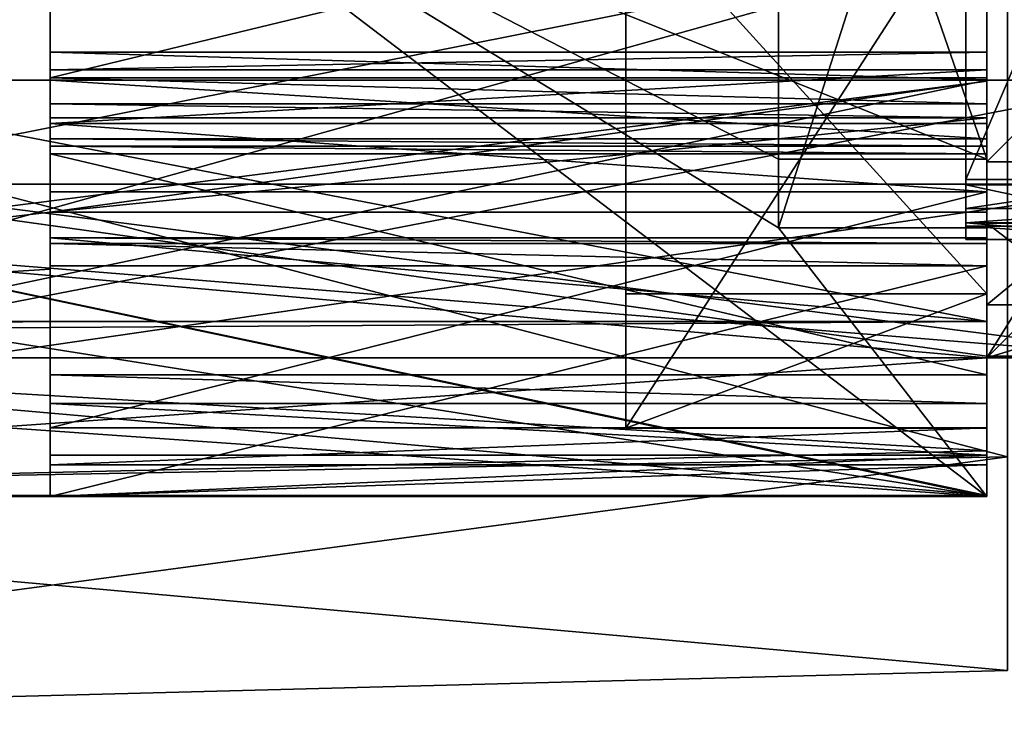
# Model space of a CAD drawing. Header units: millimetres. Extents: x -15 to 196, y -14 to 691.
# Tile 4 of 256: x 4 to 18, y -14 to -4. Entities that reach past the tile are written whole.
import ezdxf

# ---------------------------------------------------------------- set-up
doc = ezdxf.new("R2010")
doc.units = ezdxf.units.MM
doc.header["$LTSCALE"] = 41.718519
for name, color, linetype in [('1175', 7, 'CONTINUOUS'), ('1176', 7, 'CONTINUOUS'), ('1177', 7, 'CONTINUOUS'), ('1178', 7, 'CONTINUOUS'), ('1179', 7, 'CONTINUOUS'), ('353', 7, 'CONTINUOUS'), ('354', 7, 'CONTINUOUS'), ('357', 7, 'CONTINUOUS'), ('648', 7, 'CONTINUOUS'), ('649', 7, 'CONTINUOUS'), ('650', 7, 'CONTINUOUS'), ('653', 7, 'CONTINUOUS'), ('655', 7, 'CONTINUOUS'), ('656', 7, 'CONTINUOUS'), ('657', 7, 'CONTINUOUS'), ('666', 7, 'CONTINUOUS'), ('667', 7, 'CONTINUOUS'), ('668', 7, 'CONTINUOUS'), ('795', 7, 'CONTINUOUS'), ('796', 7, 'CONTINUOUS'), ('797', 7, 'CONTINUOUS'), ('798', 7, 'CONTINUOUS'), ('799', 7, 'CONTINUOUS'), ('800', 7, 'CONTINUOUS'), ('801', 7, 'CONTINUOUS'), ('802', 7, 'CONTINUOUS'), ('803', 7, 'CONTINUOUS'), ('804', 7, 'CONTINUOUS'), ('805', 7, 'CONTINUOUS'), ('806', 7, 'CONTINUOUS'), ('807', 7, 'CONTINUOUS'), ('808', 7, 'CONTINUOUS'), ('809', 7, 'CONTINUOUS'), ('810', 7, 'CONTINUOUS'), ('811', 7, 'CONTINUOUS'), ('812', 7, 'CONTINUOUS'), ('813', 7, 'CONTINUOUS'), ('814', 7, 'CONTINUOUS'), ('815', 7, 'CONTINUOUS'), ('816', 7, 'CONTINUOUS'), ('817', 7, 'CONTINUOUS'), ('818', 7, 'CONTINUOUS'), ('819', 7, 'CONTINUOUS'), ('820', 7, 'CONTINUOUS'), ('821', 7, 'CONTINUOUS'), ('822', 7, 'CONTINUOUS'), ('823', 7, 'CONTINUOUS'), ('824', 7, 'CONTINUOUS'), ('825', 7, 'CONTINUOUS'), ('826', 7, 'CONTINUOUS'), ('827', 7, 'CONTINUOUS'), ('828', 7, 'CONTINUOUS'), ('829', 7, 'CONTINUOUS'), ('841', 7, 'CONTINUOUS'), ('843', 7, 'CONTINUOUS'), ('844', 7, 'CONTINUOUS'), ('845', 7, 'CONTINUOUS'), ('861', 7, 'CONTINUOUS'), ('862', 7, 'CONTINUOUS'), ('863', 7, 'CONTINUOUS'), ('864', 7, 'CONTINUOUS'), ('958', 7, 'CONTINUOUS'), ('980', 7, 'CONTINUOUS'), ('981', 7, 'CONTINUOUS'), ('982', 7, 'CONTINUOUS'), ('986', 7, 'CONTINUOUS'), ('987', 7, 'CONTINUOUS'), ('988', 7, 'CONTINUOUS'), ('993', 7, 'CONTINUOUS')]:
    doc.layers.add(name, color=color, linetype=linetype)

msp = doc.modelspace()

# ---------------------------------------------------------------- linework, layer by layer
at = {"layer": '1175', "linetype": 'Continuous'}
for points in [[(18, -10.5, -197.327), (4.5, -10.5, -197.327), (18, -7.178, -197.913), (18, -10.5, -197.327)], [(18, -7.178, -197.913), (4.5, -10.5, -197.327), (4.5, -7.178, -197.913), (18, -7.178, -197.913)]]:
    msp.add_3dface(points, dxfattribs=at)
at = {"layer": '1176', "linetype": 'Continuous'}
for points in [[(18, -9.904, -180.261), (18, -10.5, -180.156), (4.5, -10.5, -180.156), (18, -9.904, -180.261)], [(4.5, -9.904, -180.261), (18, -9.904, -180.261), (4.5, -10.5, -180.156), (4.5, -9.904, -180.261)]]:
    msp.add_3dface(points, dxfattribs=at)
at = {"layer": '1177', "linetype": 'Continuous'}
for points in [[(-10.5, -10.5, -135), (-10.5, -8.5, -135), (18, -8.5, -135), (-10.5, -10.5, -135)], [(-10.5, -10.5, -135), (18, -8.5, -135), (18, -10.5, -135), (-10.5, -10.5, -135)]]:
    msp.add_3dface(points, dxfattribs=at)
at = {"layer": '1178', "linetype": 'Continuous'}
for points in [[(18, -8.5, -90), (18, -8.5, -103.5), (18, -10.5, -90), (18, -8.5, -90)], [(18, -10.5, -90), (18, -8.5, -103.5), (18, -10.5, -103.5), (18, -10.5, -90)]]:
    msp.add_3dface(points, dxfattribs=at)
at = {"layer": '1179', "linetype": 'Continuous'}
for points in [[(18, -10.5, -60), (18, -8.5, -60), (18, -8.5, -73.5), (18, -10.5, -60)], [(18, -10.5, -73.5), (18, -10.5, -60), (18, -8.5, -73.5), (18, -10.5, -73.5)]]:
    msp.add_3dface(points, dxfattribs=at)
at = {"layer": '353', "linetype": 'Continuous'}
for points in [[(-10.192, -2.5, -210.751), (18.301, -2.5, -210.005), (18.301, -9.928, -206.928), (-10.192, -2.5, -210.751)], [(-10.192, -10.456, -207.456), (-10.192, -2.5, -210.751), (18.301, -9.928, -206.928), (-10.192, -10.456, -207.456)], [(-10.192, -10.456, -207.456), (18.301, -9.928, -206.928), (18.301, -13.005, -199.5), (-10.192, -10.456, -207.456)], [(-10.192, -13.751, -199.5), (-10.192, -10.456, -207.456), (18.301, -13.005, -199.5), (-10.192, -13.751, -199.5)]]:
    msp.add_3dface(points, dxfattribs=at)
at = {"layer": '354', "linetype": 'Continuous'}
for points in [[(-10.192, -13.751, -59), (-10.192, -13.751, -199.5), (18.301, -13.005, -59), (-10.192, -13.751, -59)], [(-10.192, -13.751, -199.5), (18.301, -13.005, -199.5), (18.301, -13.005, -59), (-10.192, -13.751, -199.5)]]:
    msp.add_3dface(points, dxfattribs=at)
at = {"layer": '357', "linetype": 'Continuous'}
for points in [[(-10.192, -2.5, -47.749), (-10.192, -10.456, -51.044), (18.301, -2.5, -48.495), (-10.192, -2.5, -47.749)], [(-10.192, -10.456, -51.044), (18.301, -9.928, -51.572), (18.301, -2.5, -48.495), (-10.192, -10.456, -51.044)], [(-10.192, -10.456, -51.044), (-10.192, -13.751, -59), (18.301, -9.928, -51.572), (-10.192, -10.456, -51.044)], [(-10.192, -13.751, -59), (18.301, -13.005, -59), (18.301, -9.928, -51.572), (-10.192, -13.751, -59)]]:
    msp.add_3dface(points, dxfattribs=at)
at = {"layer": '648', "linetype": 'Continuous'}
for points in [[(-10.5, -7.977, -53.169), (-10.5, -2.5, -51), (18, -7.978, -53.17), (-10.5, -7.977, -53.169)], [(-10.5, -2.5, -51), (18, -2.5, -51), (18, -7.978, -53.17), (-10.5, -2.5, -51)], [(-10.5, -10.484, -58.5), (-10.5, -7.977, -53.169), (18, -10.484, -58.5), (-10.5, -10.484, -58.5)], [(18, -10.484, -58.5), (-10.5, -7.977, -53.169), (18, -7.978, -53.17), (18, -10.484, -58.5)]]:
    msp.add_3dface(points, dxfattribs=at)
at = {"layer": '649', "linetype": 'Continuous'}
for points in [[(-10.5, -4.5, -58.5), (-10.5, -10.484, -58.5), (18, -10.484, -58.5), (-10.5, -4.5, -58.5)], [(-10.5, -4.5, -58.5), (18, -10.484, -58.5), (18, -8.479, -58.5), (-10.5, -4.5, -58.5)], [(-10.5, -4.5, -58.5), (18, -8.479, -58.5), (20.5, -8.479, -58.5), (-10.5, -4.5, -58.5)], [(20.5, -4.5, -58.5), (-10.5, -4.5, -58.5), (20.5, -8.479, -58.5), (20.5, -4.5, -58.5)]]:
    msp.add_3dface(points, dxfattribs=at)
at = {"layer": '650', "linetype": 'Continuous'}
for points in [[(18, -7.978, -53.17), (18, -2.5, -51), (18, -6.562, -54.584), (18, -7.978, -53.17)], [(18, -6.562, -54.584), (18, -2.5, -51), (18, -2.5, -53), (18, -6.562, -54.584)], [(18, -8.479, -58.5), (18, -7.978, -53.17), (18, -6.562, -54.584), (18, -8.479, -58.5)], [(18, -10.484, -58.5), (18, -7.978, -53.17), (18, -8.479, -58.5), (18, -10.484, -58.5)]]:
    msp.add_3dface(points, dxfattribs=at)
at = {"layer": '653', "linetype": 'Continuous'}
for points in [[(18, -6.562, -54.584), (18, -2.5, -53), (20.5, -6.562, -54.584), (18, -6.562, -54.584)], [(18, -2.5, -53), (20.5, -2.5, -53), (20.5, -6.562, -54.584), (18, -2.5, -53)], [(20.5, -8.479, -58.5), (18, -8.479, -58.5), (18, -6.562, -54.584), (20.5, -8.479, -58.5)], [(20.5, -8.479, -58.5), (18, -6.562, -54.584), (20.5, -6.562, -54.584), (20.5, -8.479, -58.5)]]:
    msp.add_3dface(points, dxfattribs=at)
at = {"layer": '655', "linetype": 'Continuous'}
for points in [[(20.5, -6.796, -69.957), (20.5, -6.555, -67.207), (17.7, -6.555, -67.207), (20.5, -6.796, -69.957)], [(17.7, -6.796, -69.957), (20.5, -6.796, -69.957), (17.7, -6.555, -67.207), (17.7, -6.796, -69.957)]]:
    msp.add_3dface(points, dxfattribs=at)
at = {"layer": '656', "linetype": 'Continuous'}
for points in [[(20.5, -6.009, -71.022), (20.5, -6.604, -70.639), (17.7, -6.009, -71.022), (20.5, -6.009, -71.022)], [(17.7, -6.009, -71.022), (20.5, -6.604, -70.639), (17.7, -6.604, -70.639), (17.7, -6.009, -71.022)], [(20.5, -6.604, -70.639), (20.5, -6.796, -69.957), (17.7, -6.604, -70.639), (20.5, -6.604, -70.639)], [(20.5, -6.796, -69.957), (17.7, -6.796, -69.957), (17.7, -6.604, -70.639), (20.5, -6.796, -69.957)]]:
    msp.add_3dface(points, dxfattribs=at)
at = {"layer": '657', "linetype": 'Continuous'}
for points in [[(20.5, 0.197, -72.351), (20.5, -6.009, -71.022), (17.7, 0.197, -72.351), (20.5, 0.197, -72.351)], [(20.5, -6.009, -71.022), (17.7, -6.009, -71.022), (17.7, 0.197, -72.351), (20.5, -6.009, -71.022)]]:
    msp.add_3dface(points, dxfattribs=at)
at = {"layer": '666', "linetype": 'Continuous'}
for points in [[(17.7, 0.197, -72.351), (17.7, -6.009, -71.022), (17.7, 0.344, -52.597), (17.7, 0.197, -72.351)], [(17.7, -6.009, -71.022), (17.7, -5.934, -65.024), (17.7, 0.344, -52.597), (17.7, -6.009, -71.022)], [(17.7, -6.009, -71.022), (17.7, -6.604, -70.639), (17.7, -5.934, -65.024), (17.7, -6.009, -71.022)], [(17.7, -5.934, -65.024), (17.7, -6.604, -70.639), (17.7, -6.348, -66.086), (17.7, -5.934, -65.024)], [(17.7, -6.796, -69.957), (17.7, -6.555, -67.207), (17.7, -6.348, -66.086), (17.7, -6.796, -69.957)], [(17.7, -6.604, -70.639), (17.7, -6.796, -69.957), (17.7, -6.348, -66.086), (17.7, -6.604, -70.639)]]:
    msp.add_3dface(points, dxfattribs=at)
at = {"layer": '667', "linetype": 'Continuous'}
for points in [[(20.5, -6.348, -66.086), (20.5, -5.934, -65.024), (17.7, -6.348, -66.086), (20.5, -6.348, -66.086)], [(20.5, -5.934, -65.024), (17.7, -5.934, -65.024), (17.7, -6.348, -66.086), (20.5, -5.934, -65.024)], [(20.5, -6.555, -67.207), (20.5, -6.348, -66.086), (17.7, -6.555, -67.207), (20.5, -6.555, -67.207)], [(17.7, -6.555, -67.207), (20.5, -6.348, -66.086), (17.7, -6.348, -66.086), (17.7, -6.555, -67.207)]]:
    msp.add_3dface(points, dxfattribs=at)
at = {"layer": '668', "linetype": 'Continuous'}
for points in [[(20.5, -5.934, -65.024), (20.5, 0.636, -52.02), (17.7, -5.934, -65.024), (20.5, -5.934, -65.024)], [(17.7, -5.934, -65.024), (20.5, 0.636, -52.02), (17.7, 0.344, -52.597), (17.7, -5.934, -65.024)]]:
    msp.add_3dface(points, dxfattribs=at)
at = {"layer": '795', "linetype": 'Continuous'}
for points in [[(-10.5, -4.5, -60), (-10.5, -4.5, -58.5), (20.5, -4.5, -58.5), (-10.5, -4.5, -60)], [(-10.5, -4.5, -60), (20.5, -4.5, -58.5), (20.5, -4.5, -60), (-10.5, -4.5, -60)]]:
    msp.add_3dface(points, dxfattribs=at)
at = {"layer": '796', "linetype": 'Continuous'}
for points in [[(-10.5, -10.5, -60), (-10.5, -4.5, -60), (20.5, -4.5, -60), (-10.5, -10.5, -60)], [(-10.5, -10.5, -60), (20.5, -4.5, -60), (18, -8.5, -60), (-10.5, -10.5, -60)], [(20.5, -4.5, -60), (20.5, -8.5, -60), (18, -8.5, -60), (20.5, -4.5, -60)], [(18, -10.5, -60), (-10.5, -10.5, -60), (18, -8.5, -60), (18, -10.5, -60)]]:
    msp.add_3dface(points, dxfattribs=at)
at = {"layer": '797', "linetype": 'Continuous'}
for points in [[(-10.5, -10.5, -73.5), (-10.5, -10.5, -60), (18, -10.5, -60), (-10.5, -10.5, -73.5)], [(-10.5, -10.5, -73.5), (18, -10.5, -60), (18, -10.5, -73.5), (-10.5, -10.5, -73.5)]]:
    msp.add_3dface(points, dxfattribs=at)
at = {"layer": '798', "linetype": 'Continuous'}
for points in [[(-10.5, -8.5, -73.5), (-10.5, -10.5, -73.5), (18, -10.5, -73.5), (-10.5, -8.5, -73.5)], [(-10.5, -8.5, -73.5), (18, -10.5, -73.5), (18, -8.5, -73.5), (-10.5, -8.5, -73.5)]]:
    msp.add_3dface(points, dxfattribs=at)
at = {"layer": '799', "linetype": 'Continuous'}
for points in [[(-10.5, -8.5, -90), (-10.5, -8.5, -88.5), (18, -8.5, -90), (-10.5, -8.5, -90)], [(-10.5, -8.5, -88.5), (18, -8.5, -88.5), (18, -8.5, -90), (-10.5, -8.5, -88.5)], [(-10.5, -8.5, -75), (-10.5, -8.5, -73.5), (18, -8.5, -75), (-10.5, -8.5, -75)], [(-10.5, -8.5, -73.5), (18, -8.5, -73.5), (18, -8.5, -75), (-10.5, -8.5, -73.5)], [(20.5, -8.5, -60), (20.5, -8.5, -103.5), (18, -8.5, -60), (20.5, -8.5, -60)], [(18, -8.5, -60), (20.5, -8.5, -103.5), (18, -8.5, -73.5), (18, -8.5, -60)], [(18, -8.5, -73.5), (20.5, -8.5, -103.5), (18, -8.5, -75), (18, -8.5, -73.5)], [(18, -8.5, -75), (20.5, -8.5, -103.5), (18, -8.5, -88.5), (18, -8.5, -75)], [(18, -8.5, -88.5), (20.5, -8.5, -103.5), (18, -8.5, -90), (18, -8.5, -88.5)], [(18, -8.5, -90), (20.5, -8.5, -103.5), (18, -8.5, -103.5), (18, -8.5, -90)]]:
    msp.add_3dface(points, dxfattribs=at)
at = {"layer": '800', "linetype": 'Continuous'}
for points in [[(18, -8.5, -75), (18, -8.5, -88.5), (18, -10.5, -75), (18, -8.5, -75)], [(18, -10.5, -75), (18, -8.5, -88.5), (18, -10.5, -88.5), (18, -10.5, -75)]]:
    msp.add_3dface(points, dxfattribs=at)
at = {"layer": '801', "linetype": 'Continuous'}
for points in [[(-10.5, -10.5, -75), (-10.5, -8.5, -75), (18, -8.5, -75), (-10.5, -10.5, -75)], [(-10.5, -10.5, -75), (18, -8.5, -75), (18, -10.5, -75), (-10.5, -10.5, -75)]]:
    msp.add_3dface(points, dxfattribs=at)
at = {"layer": '802', "linetype": 'Continuous'}
for points in [[(-10.5, -10.5, -88.5), (-10.5, -10.5, -75), (18, -10.5, -75), (-10.5, -10.5, -88.5)], [(-10.5, -10.5, -88.5), (18, -10.5, -75), (18, -10.5, -88.5), (-10.5, -10.5, -88.5)]]:
    msp.add_3dface(points, dxfattribs=at)
at = {"layer": '803', "linetype": 'Continuous'}
for points in [[(-10.5, -8.5, -88.5), (-10.5, -10.5, -88.5), (18, -10.5, -88.5), (-10.5, -8.5, -88.5)], [(18, -8.5, -88.5), (-10.5, -8.5, -88.5), (18, -10.5, -88.5), (18, -8.5, -88.5)]]:
    msp.add_3dface(points, dxfattribs=at)
at = {"layer": '804', "linetype": 'Continuous'}
for points in [[(-10.5, -10.5, -90), (-10.5, -8.5, -90), (18, -8.5, -90), (-10.5, -10.5, -90)], [(-10.5, -10.5, -90), (18, -8.5, -90), (18, -10.5, -90), (-10.5, -10.5, -90)]]:
    msp.add_3dface(points, dxfattribs=at)
at = {"layer": '805', "linetype": 'Continuous'}
for points in [[(-10.5, -10.5, -103.5), (-10.5, -10.5, -90), (18, -10.5, -90), (-10.5, -10.5, -103.5)], [(-10.5, -10.5, -103.5), (18, -10.5, -90), (18, -10.5, -103.5), (-10.5, -10.5, -103.5)]]:
    msp.add_3dface(points, dxfattribs=at)
at = {"layer": '806', "linetype": 'Continuous'}
for points in [[(-10.5, -6, -103.5), (-10.5, -10.5, -103.5), (18, -10.5, -103.5), (-10.5, -6, -103.5)], [(-10.5, -6, -103.5), (20.5, -8.5, -103.5), (20.5, -6, -103.5), (-10.5, -6, -103.5)], [(20.5, -8.5, -103.5), (-10.5, -6, -103.5), (18, -8.5, -103.5), (20.5, -8.5, -103.5)], [(18, -8.5, -103.5), (-10.5, -6, -103.5), (18, -10.5, -103.5), (18, -8.5, -103.5)]]:
    msp.add_3dface(points, dxfattribs=at)
at = {"layer": '807', "linetype": 'Continuous'}
for points in [[(-10.5, -6, -105), (-10.5, -6, -103.5), (20.5, -6, -103.5), (-10.5, -6, -105)], [(-10.5, -6, -105), (20.5, -6, -103.5), (20.5, -6, -105), (-10.5, -6, -105)]]:
    msp.add_3dface(points, dxfattribs=at)
at = {"layer": '808', "linetype": 'Continuous'}
for points in [[(-10.5, -10.5, -105), (-10.5, -6, -105), (20.5, -6, -105), (-10.5, -10.5, -105)], [(-10.5, -10.5, -105), (20.5, -6, -105), (18, -8.5, -105), (-10.5, -10.5, -105)], [(20.5, -6, -105), (20.5, -8.5, -105), (18, -8.5, -105), (20.5, -6, -105)], [(18, -10.5, -105), (-10.5, -10.5, -105), (18, -8.5, -105), (18, -10.5, -105)]]:
    msp.add_3dface(points, dxfattribs=at)
at = {"layer": '809', "linetype": 'Continuous'}
for points in [[(-10.5, -10.5, -118.5), (-10.5, -10.5, -105), (18, -10.5, -105), (-10.5, -10.5, -118.5)], [(-10.5, -10.5, -118.5), (18, -10.5, -105), (18, -10.5, -118.5), (-10.5, -10.5, -118.5)]]:
    msp.add_3dface(points, dxfattribs=at)
at = {"layer": '810', "linetype": 'Continuous'}
for points in [[(-10.5, -4.5, -118.5), (-10.5, -10.5, -118.5), (18, -10.5, -118.5), (-10.5, -4.5, -118.5)], [(-10.5, -4.5, -118.5), (18, -10.5, -118.5), (18, -4.5, -118.5), (-10.5, -4.5, -118.5)]]:
    msp.add_3dface(points, dxfattribs=at)
at = {"layer": '811', "linetype": 'Continuous'}
for points in [[(-10.5, -4.5, -120), (-10.5, -4.5, -118.5), (18, -4.5, -118.5), (-10.5, -4.5, -120)], [(-10.5, -4.5, -120), (18, -4.5, -118.5), (18, -4.5, -120), (-10.5, -4.5, -120)]]:
    msp.add_3dface(points, dxfattribs=at)
at = {"layer": '812', "linetype": 'Continuous'}
for points in [[(-10.5, -10.5, -120), (-10.5, -4.5, -120), (18, -4.5, -120), (-10.5, -10.5, -120)], [(-10.5, -10.5, -120), (18, -4.5, -120), (18, -10.5, -120), (-10.5, -10.5, -120)]]:
    msp.add_3dface(points, dxfattribs=at)
at = {"layer": '813', "linetype": 'Continuous'}
for points in [[(-10.5, -10.5, -133.5), (-10.5, -10.5, -120), (18, -10.5, -120), (-10.5, -10.5, -133.5)], [(-10.5, -10.5, -133.5), (18, -10.5, -120), (18, -10.5, -133.5), (-10.5, -10.5, -133.5)]]:
    msp.add_3dface(points, dxfattribs=at)
at = {"layer": '814', "linetype": 'Continuous'}
for points in [[(-10.5, -8.5, -133.5), (-10.5, -10.5, -133.5), (18, -10.5, -133.5), (-10.5, -8.5, -133.5)], [(-10.5, -8.5, -133.5), (18, -10.5, -133.5), (18, -8.5, -133.5), (-10.5, -8.5, -133.5)]]:
    msp.add_3dface(points, dxfattribs=at)
at = {"layer": '815', "linetype": 'Continuous'}
for points in [[(-10.5, -8.5, -135), (-10.5, -8.5, -133.5), (18, -8.5, -133.5), (-10.5, -8.5, -135)], [(-10.5, -8.5, -135), (18, -8.5, -133.5), (18, -8.5, -135), (-10.5, -8.5, -135)]]:
    msp.add_3dface(points, dxfattribs=at)
at = {"layer": '816', "linetype": 'Continuous'}
for points in [[(18, 2.779, -142.882), (18, -6.628, -196.233), (18, -4.099, -160.266), (18, 2.779, -142.882)], [(18, -1.857, -131.579), (18, 2.779, -142.882), (18, -7.58, -153.708), (18, -1.857, -131.579)], [(18, -7.58, -153.708), (18, 2.779, -142.882), (18, -4.353, -159.396), (18, -7.58, -153.708)], [(18, -4.353, -159.396), (18, 2.779, -142.882), (18, -4.099, -160.266), (18, -4.353, -159.396)], [(18, -10.5, -120), (18, -4.5, -120), (18, -1.469, -122.091), (18, -10.5, -120)], [(18, -1.469, -122.091), (18, -4.5, -120), (18, -2.476, -119.896), (18, -1.469, -122.091)], [(18, -8.5, -133.5), (18, -10.5, -120), (18, -1.469, -122.091), (18, -8.5, -133.5)], [(18, -8.5, -135), (18, -8.5, -133.5), (18, -1.469, -122.091), (18, -8.5, -135)], [(18, -9.516, -153.207), (18, -8.5, -135), (18, -1.469, -122.091), (18, -9.516, -153.207)], [(18, -4.5, -120), (18, -4.5, -118.5), (18, -2.476, -119.896), (18, -4.5, -120)], [(18, -2.476, -119.896), (18, -4.5, -118.5), (18, -3.426, -117.677), (18, -2.476, -119.896)], [(18, -3.179, -117.01), (18, -3.277, -117.174), (18, -5.68, -115.799), (18, -3.179, -117.01)], [(18, -3.277, -117.174), (18, -3.342, -117.352), (18, -5.68, -115.799), (18, -3.277, -117.174)], [(18, -3.342, -117.352), (18, -3.426, -117.677), (18, -5.68, -115.799), (18, -3.342, -117.352)], [(18, -3.426, -117.677), (18, -4.5, -118.5), (18, -5.68, -115.799), (18, -3.426, -117.677)], [(18, -4.099, -160.266), (18, -6.628, -196.233), (18, -4.498, -161.078), (18, -4.099, -160.266)], [(18, -5.127, -158.926), (18, -7.58, -153.708), (18, -4.353, -159.396), (18, -5.127, -158.926)], [(18, -4.498, -161.078), (18, -6.628, -196.233), (18, -5.344, -161.407), (18, -4.498, -161.078)], [(18, -4.5, -118.5), (18, -10.5, -118.5), (18, -7.737, -113.954), (18, -4.5, -118.5)], [(18, -5.68, -115.799), (18, -4.5, -118.5), (18, -7.737, -113.954), (18, -5.68, -115.799)], [(18, -6.112, -158.753), (18, -7.58, -153.708), (18, -5.127, -158.926), (18, -6.112, -158.753)], [(18, -6.628, -196.233), (18, -8.746, -179.45), (18, -5.344, -161.407), (18, -6.628, -196.233)], [(18, -5.344, -161.407), (18, -8.746, -179.45), (18, -5.453, -161.403), (18, -5.344, -161.407)], [(18, -8.746, -179.45), (18, -5.561, -161.388), (18, -5.453, -161.403), (18, -8.746, -179.45)], [(18, -9.516, -153.207), (18, -7.58, -153.708), (18, -6.112, -158.753), (18, -9.516, -153.207)], [(18, -10.5, -177.923), (18, -9.516, -153.207), (18, -6.112, -158.753), (18, -10.5, -177.923)], [(18, -9.508, -178.01), (18, -10.5, -177.923), (18, -6.112, -158.753), (18, -9.508, -178.01)], [(18, -9.157, -180.095), (18, -8.746, -179.45), (18, -6.628, -196.233), (18, -9.157, -180.095)], [(18, -9.904, -180.261), (18, -9.157, -180.095), (18, -6.628, -196.233), (18, -9.904, -180.261)], [(18, -10.5, -195.55), (18, -9.904, -180.261), (18, -6.628, -196.233), (18, -10.5, -195.55)], [(18, -10.5, -118.5), (18, -10.5, -105), (18, -7.737, -113.954), (18, -10.5, -118.5)], [(18, -7.737, -113.954), (18, -10.5, -105), (18, -8.5, -111.299), (18, -7.737, -113.954)], [(18, -10.5, -105), (18, -8.5, -105), (18, -8.5, -111.299), (18, -10.5, -105)], [(18, -10.5, -133.5), (18, -10.5, -120), (18, -8.5, -133.5), (18, -10.5, -133.5)], [(18, -8.5, -135), (18, -9.516, -153.207), (18, -10.5, -135), (18, -8.5, -135)], [(18, -10.043, -178.421), (18, -10.5, -177.923), (18, -9.508, -178.01), (18, -10.043, -178.421)], [(18, -10.5, -135), (18, -9.516, -153.207), (18, -10.5, -177.923), (18, -10.5, -135)], [(18, -10.5, -180.156), (18, -9.904, -180.261), (18, -10.5, -195.55), (18, -10.5, -180.156)]]:
    msp.add_3dface(points, dxfattribs=at)
at = {"layer": '817', "linetype": 'Continuous'}
for points in [[(18, -5.561, -161.388), (18, -8.746, -179.45), (4.5, -5.561, -161.388), (18, -5.561, -161.388)], [(4.5, -5.561, -161.388), (18, -8.746, -179.45), (4.5, -8.746, -179.45), (4.5, -5.561, -161.388)]]:
    msp.add_3dface(points, dxfattribs=at)
at = {"layer": '818', "linetype": 'Continuous'}
for points in [[(18, -8.746, -179.45), (18, -9.157, -180.095), (4.5, -8.746, -179.45), (18, -8.746, -179.45)], [(4.5, -8.746, -179.45), (18, -9.157, -180.095), (4.5, -9.157, -180.095), (4.5, -8.746, -179.45)], [(18, -9.157, -180.095), (18, -9.904, -180.261), (4.5, -9.157, -180.095), (18, -9.157, -180.095)], [(4.5, -9.157, -180.095), (18, -9.904, -180.261), (4.5, -9.904, -180.261), (4.5, -9.157, -180.095)]]:
    msp.add_3dface(points, dxfattribs=at)
at = {"layer": '819', "linetype": 'Continuous'}
for points in [[(4.5, -4.099, -160.267), (4.5, -4.5, -161.08), (4.5, -6.112, -158.753), (4.5, -4.099, -160.267)], [(4.5, -4.351, -159.398), (4.5, -4.099, -160.267), (4.5, -6.112, -158.753), (4.5, -4.351, -159.398)], [(4.5, -5.127, -158.926), (4.5, -4.351, -159.398), (4.5, -6.112, -158.753), (4.5, -5.127, -158.926)], [(4.5, -5.344, -161.407), (4.5, -5.561, -161.388), (4.5, -4.5, -161.08), (4.5, -5.344, -161.407)], [(4.5, -4.5, -161.08), (4.5, -5.561, -161.388), (4.5, -6.112, -158.753), (4.5, -4.5, -161.08)], [(4.5, -5.453, -161.403), (4.5, -5.561, -161.388), (4.5, -5.344, -161.407), (4.5, -5.453, -161.403)], [(4.5, -5.561, -161.388), (4.5, -8.746, -179.45), (4.5, -9.508, -178.01), (4.5, -5.561, -161.388)], [(4.5, -6.112, -158.753), (4.5, -5.561, -161.388), (4.5, -9.508, -178.01), (4.5, -6.112, -158.753)], [(4.5, -8.746, -179.45), (4.5, -9.157, -180.095), (4.5, -10.044, -178.421), (4.5, -8.746, -179.45)], [(4.5, -9.508, -178.01), (4.5, -8.746, -179.45), (4.5, -10.044, -178.421), (4.5, -9.508, -178.01)], [(4.5, -9.157, -180.095), (4.5, -9.904, -180.261), (4.5, -10.5, -180.156), (4.5, -9.157, -180.095)], [(4.5, -10.044, -178.421), (4.5, -9.157, -180.095), (4.5, -10.5, -177.923), (4.5, -10.044, -178.421)], [(4.5, -10.5, -177.923), (4.5, -9.157, -180.095), (4.5, -10.5, -180.156), (4.5, -10.5, -177.923)]]:
    msp.add_3dface(points, dxfattribs=at)
at = {"layer": '820', "linetype": 'Continuous'}
for points in [[(18, -4.353, -159.396), (18, -4.099, -160.266), (4.5, -4.351, -159.398), (18, -4.353, -159.396)], [(18, -4.099, -160.266), (18, -4.498, -161.078), (4.5, -4.099, -160.267), (18, -4.099, -160.266)], [(18, -4.099, -160.266), (4.5, -4.099, -160.267), (4.5, -4.351, -159.398), (18, -4.099, -160.266)], [(18, -4.498, -161.078), (4.5, -4.5, -161.08), (4.5, -4.099, -160.267), (18, -4.498, -161.078)], [(18, -4.353, -159.396), (4.5, -4.351, -159.398), (4.5, -5.127, -158.926), (18, -4.353, -159.396)], [(18, -5.127, -158.926), (18, -4.353, -159.396), (4.5, -5.127, -158.926), (18, -5.127, -158.926)], [(18, -4.498, -161.078), (18, -5.344, -161.407), (4.5, -4.5, -161.08), (18, -4.498, -161.078)], [(18, -5.344, -161.407), (4.5, -5.344, -161.407), (4.5, -4.5, -161.08), (18, -5.344, -161.407)], [(18, -5.344, -161.407), (18, -5.453, -161.403), (4.5, -5.344, -161.407), (18, -5.344, -161.407)], [(18, -5.453, -161.403), (4.5, -5.453, -161.403), (4.5, -5.344, -161.407), (18, -5.453, -161.403)], [(18, -5.453, -161.403), (18, -5.561, -161.388), (4.5, -5.453, -161.403), (18, -5.453, -161.403)], [(18, -5.561, -161.388), (4.5, -5.561, -161.388), (4.5, -5.453, -161.403), (18, -5.561, -161.388)]]:
    msp.add_3dface(points, dxfattribs=at)
at = {"layer": '821', "linetype": 'Continuous'}
for points in [[(18, -6.112, -158.753), (18, -5.127, -158.926), (4.5, -5.127, -158.926), (18, -6.112, -158.753)], [(18, -6.112, -158.753), (4.5, -5.127, -158.926), (4.5, -6.112, -158.753), (18, -6.112, -158.753)]]:
    msp.add_3dface(points, dxfattribs=at)
at = {"layer": '822', "linetype": 'Continuous'}
for points in [[(18, -9.508, -178.01), (18, -6.112, -158.753), (4.5, -9.508, -178.01), (18, -9.508, -178.01)], [(18, -6.112, -158.753), (4.5, -6.112, -158.753), (4.5, -9.508, -178.01), (18, -6.112, -158.753)]]:
    msp.add_3dface(points, dxfattribs=at)
at = {"layer": '823', "linetype": 'Continuous'}
for points in [[(18, -10.043, -178.421), (18, -9.508, -178.01), (4.5, -10.044, -178.421), (18, -10.043, -178.421)], [(18, -9.508, -178.01), (4.5, -9.508, -178.01), (4.5, -10.044, -178.421), (18, -9.508, -178.01)], [(18, -10.5, -177.923), (18, -10.043, -178.421), (4.5, -10.5, -177.923), (18, -10.5, -177.923)], [(18, -10.043, -178.421), (4.5, -10.044, -178.421), (4.5, -10.5, -177.923), (18, -10.043, -178.421)]]:
    msp.add_3dface(points, dxfattribs=at)
at = {"layer": '824', "linetype": 'Continuous'}
for points in [[(-10.5, -10.5, -199.5), (-10.5, -10.5, -135), (4.5, -10.5, -197.327), (-10.5, -10.5, -199.5)], [(18, -10.5, -199.5), (-10.5, -10.5, -199.5), (4.5, -10.5, -197.327), (18, -10.5, -199.5)], [(-10.5, -10.5, -135), (18, -10.5, -135), (18, -10.5, -177.923), (-10.5, -10.5, -135)], [(-10.5, -10.5, -135), (18, -10.5, -177.923), (4.5, -10.5, -177.923), (-10.5, -10.5, -135)], [(-10.5, -10.5, -135), (4.5, -10.5, -177.923), (4.5, -10.5, -180.156), (-10.5, -10.5, -135)], [(-10.5, -10.5, -135), (4.5, -10.5, -180.156), (4.5, -10.5, -195.55), (-10.5, -10.5, -135)], [(4.5, -10.5, -197.327), (-10.5, -10.5, -135), (4.5, -10.5, -195.55), (4.5, -10.5, -197.327)], [(18, -10.5, -180.156), (18, -10.5, -195.55), (4.5, -10.5, -180.156), (18, -10.5, -180.156)], [(4.5, -10.5, -180.156), (18, -10.5, -195.55), (4.5, -10.5, -195.55), (4.5, -10.5, -180.156)], [(18, -10.5, -197.327), (18, -10.5, -199.5), (4.5, -10.5, -197.327), (18, -10.5, -197.327)]]:
    msp.add_3dface(points, dxfattribs=at)
at = {"layer": '825', "linetype": 'Continuous'}
for points in [[(18, -10.5, -199.5), (18, -10.5, -197.327), (18, -6.773, -198.492), (18, -10.5, -199.5)], [(18, -10.5, -199.5), (18, -6.773, -198.492), (18, -7.978, -205.33), (18, -10.5, -199.5)], [(18, -6.773, -198.492), (18, -10.5, -197.327), (18, -6.856, -198.118), (18, -6.773, -198.492)], [(18, -6.856, -198.118), (18, -10.5, -197.327), (18, -7.178, -197.913), (18, -6.856, -198.118)], [(18, -9.843, -202.676), (18, -10.5, -199.5), (18, -7.978, -205.33), (18, -9.843, -202.676)]]:
    msp.add_3dface(points, dxfattribs=at)
at = {"layer": '826', "linetype": 'Continuous'}
for points in [[(18, -6.773, -198.492), (18, -6.856, -198.118), (4.5, -6.773, -198.492), (18, -6.773, -198.492)], [(4.5, -6.773, -198.492), (18, -6.856, -198.118), (4.5, -6.856, -198.118), (4.5, -6.773, -198.492)], [(18, -6.856, -198.118), (18, -7.178, -197.913), (4.5, -6.856, -198.118), (18, -6.856, -198.118)], [(4.5, -6.856, -198.118), (18, -7.178, -197.913), (4.5, -7.178, -197.913), (4.5, -6.856, -198.118)]]:
    msp.add_3dface(points, dxfattribs=at)
at = {"layer": '827', "linetype": 'Continuous'}
for points in [[(18, -7.978, -205.33), (18, -6.773, -198.492), (4.5, -6.773, -198.492), (18, -7.978, -205.33)], [(18, -7.978, -205.33), (4.5, -6.773, -198.492), (4.5, -7.978, -205.33), (18, -7.978, -205.33)]]:
    msp.add_3dface(points, dxfattribs=at)
at = {"layer": '828', "linetype": 'Continuous'}
for points in [[(-10.5, -2.5, -207.5), (-10.5, -8.158, -205.156), (18, -2.5, -207.5), (-10.5, -2.5, -207.5)], [(18, -2.5, -207.5), (-10.5, -8.158, -205.156), (18, -4.516, -207.242), (18, -2.5, -207.5)], [(18, -4.516, -207.242), (-10.5, -8.158, -205.156), (4.5, -6.401, -206.484), (18, -4.516, -207.242)], [(18, -6.401, -206.484), (18, -4.516, -207.242), (4.5, -6.401, -206.484), (18, -6.401, -206.484)], [(4.5, -6.401, -206.484), (-10.5, -8.158, -205.156), (4.5, -7.225, -205.955), (4.5, -6.401, -206.484)], [(-10.5, -8.158, -205.156), (4.5, -7.978, -205.33), (4.5, -7.225, -205.955), (-10.5, -8.158, -205.156)], [(-10.5, -8.158, -205.156), (18, -9.843, -202.676), (18, -7.978, -205.33), (-10.5, -8.158, -205.156)], [(-10.5, -8.158, -205.156), (18, -7.978, -205.33), (4.5, -7.978, -205.33), (-10.5, -8.158, -205.156)], [(-10.5, -8.158, -205.156), (-10.5, -10.5, -199.5), (18, -9.843, -202.676), (-10.5, -8.158, -205.156)], [(-10.5, -10.5, -199.5), (18, -10.5, -199.5), (18, -9.843, -202.676), (-10.5, -10.5, -199.5)]]:
    msp.add_3dface(points, dxfattribs=at)
at = {"layer": '829', "linetype": 'Continuous'}
for points in [[(4.5, -10.5, -197.327), (4.5, -0.227, -197.361), (4.5, 1.276, -197.374), (4.5, -10.5, -197.327)], [(4.5, 1.167, -197.682), (4.5, -10.5, -197.327), (4.5, 1.276, -197.374), (4.5, 1.167, -197.682)], [(4.5, -7.178, -197.913), (4.5, -10.5, -197.327), (4.5, 1.167, -197.682), (4.5, -7.178, -197.913)], [(4.5, -4.467, -198.391), (4.5, -7.178, -197.913), (4.5, 1.167, -197.682), (4.5, -4.467, -198.391)], [(4.5, -1.204, -198.966), (4.5, -4.467, -198.391), (4.5, 1.167, -197.682), (4.5, -1.204, -198.966)], [(4.5, -10.5, -197.327), (4.5, -10.5, -195.55), (4.5, -0.227, -197.361), (4.5, -10.5, -197.327)], [(4.5, -6.856, -198.118), (4.5, -7.178, -197.913), (4.5, -4.467, -198.391), (4.5, -6.856, -198.118)], [(4.5, -4.841, -198.473), (4.5, -6.856, -198.118), (4.5, -4.467, -198.391), (4.5, -4.841, -198.473)], [(4.5, -6.773, -198.492), (4.5, -6.856, -198.118), (4.5, -4.841, -198.473), (4.5, -6.773, -198.492)], [(4.5, -5.046, -198.796), (4.5, -6.773, -198.492), (4.5, -4.841, -198.473), (4.5, -5.046, -198.796)], [(4.5, -7.978, -205.33), (4.5, -6.773, -198.492), (4.5, -5.046, -198.796), (4.5, -7.978, -205.33)], [(4.5, -6.401, -206.484), (4.5, -7.978, -205.33), (4.5, -5.046, -198.796), (4.5, -6.401, -206.484)], [(4.5, -7.978, -205.33), (4.5, -6.401, -206.484), (4.5, -7.225, -205.955), (4.5, -7.978, -205.33)]]:
    msp.add_3dface(points, dxfattribs=at)
at = {"layer": '841', "linetype": 'Continuous'}
for points in [[(18, 3.039, -147.166), (18, 2.305, -180.125), (18, -5.641, -196.407), (18, 3.039, -147.166)], [(18, 3.008, -181.895), (18, 0.352, -196.956), (18, -5.641, -196.407), (18, 3.008, -181.895)], [(18, 2.47, -180.872), (18, 3.008, -181.895), (18, -5.641, -196.407), (18, 2.47, -180.872)], [(18, 2.313, -180.515), (18, 2.47, -180.872), (18, -5.641, -196.407), (18, 2.313, -180.515)], [(18, 2.305, -180.125), (18, 2.313, -180.515), (18, -5.641, -196.407), (18, 2.305, -180.125)], [(18, 0.352, -196.956), (18, 0.147, -197.278), (18, -5.641, -196.407), (18, 0.352, -196.956)], [(18, 0.147, -197.278), (18, -0.227, -197.361), (18, -5.641, -196.407), (18, 0.147, -197.278)]]:
    msp.add_3dface(points, dxfattribs=at)
at = {"layer": '843', "linetype": 'Continuous'}
for points in [[(4.5, -10.5, -195.55), (18, -10.5, -195.55), (4.5, -0.227, -197.361), (4.5, -10.5, -195.55)], [(4.5, -0.227, -197.361), (18, -10.5, -195.55), (15, -6.628, -196.233), (4.5, -0.227, -197.361)], [(18, -0.227, -197.361), (4.5, -0.227, -197.361), (18, -5.641, -196.407), (18, -0.227, -197.361)], [(18, -5.641, -196.407), (4.5, -0.227, -197.361), (15, -5.641, -196.407), (18, -5.641, -196.407)], [(15, -5.641, -196.407), (4.5, -0.227, -197.361), (15, -6.628, -196.233), (15, -5.641, -196.407)], [(18, -10.5, -195.55), (18, -6.628, -196.233), (15, -6.628, -196.233), (18, -10.5, -195.55)]]:
    msp.add_3dface(points, dxfattribs=at)
at = {"layer": '844', "linetype": 'Continuous'}
for points in [[(18, 3.039, -147.166), (18, -5.641, -196.407), (15, 3.039, -147.166), (18, 3.039, -147.166)], [(18, -5.641, -196.407), (15, -5.641, -196.407), (15, 3.039, -147.166), (18, -5.641, -196.407)]]:
    msp.add_3dface(points, dxfattribs=at)
at = {"layer": '845', "linetype": 'Continuous'}
for points in [[(15, 3.039, -147.166), (15, -6.628, -196.233), (15, 4.572, -132.712), (15, 3.039, -147.166)], [(15, -5.641, -196.407), (15, -6.628, -196.233), (15, 3.039, -147.166), (15, -5.641, -196.407)]]:
    msp.add_3dface(points, dxfattribs=at)
at = {"layer": '861', "linetype": 'Continuous'}
for points in [[(4.5, -4.467, -198.391), (4.5, -1.204, -198.966), (18, -1.204, -198.966), (4.5, -4.467, -198.391)], [(4.5, -4.467, -198.391), (18, -1.204, -198.966), (18, -4.467, -198.391), (4.5, -4.467, -198.391)]]:
    msp.add_3dface(points, dxfattribs=at)
at = {"layer": '862', "linetype": 'Continuous'}
for points in [[(4.5, -4.841, -198.473), (4.5, -4.467, -198.391), (18, -4.841, -198.473), (4.5, -4.841, -198.473)], [(4.5, -4.467, -198.391), (18, -4.467, -198.391), (18, -4.841, -198.473), (4.5, -4.467, -198.391)], [(4.5, -5.046, -198.796), (4.5, -4.841, -198.473), (18, -5.046, -198.796), (4.5, -5.046, -198.796)], [(18, -5.046, -198.796), (4.5, -4.841, -198.473), (18, -4.841, -198.473), (18, -5.046, -198.796)]]:
    msp.add_3dface(points, dxfattribs=at)
at = {"layer": '863', "linetype": 'Continuous'}
for points in [[(18, -1.204, -198.966), (18, -1.414, -199.472), (18, -4.467, -198.391), (18, -1.204, -198.966)], [(18, -1.414, -199.472), (18, -2.5, -207.5), (18, -4.467, -198.391), (18, -1.414, -199.472)], [(18, -2.5, -207.5), (18, -4.516, -207.242), (18, -4.467, -198.391), (18, -2.5, -207.5)], [(18, -4.467, -198.391), (18, -4.516, -207.242), (18, -4.841, -198.473), (18, -4.467, -198.391)], [(18, -4.516, -207.242), (18, -6.401, -206.484), (18, -4.841, -198.473), (18, -4.516, -207.242)], [(18, -6.401, -206.484), (18, -5.046, -198.796), (18, -4.841, -198.473), (18, -6.401, -206.484)]]:
    msp.add_3dface(points, dxfattribs=at)
at = {"layer": '864', "linetype": 'Continuous'}
for points in [[(18, -6.401, -206.484), (4.5, -6.401, -206.484), (18, -5.046, -198.796), (18, -6.401, -206.484)], [(4.5, -6.401, -206.484), (4.5, -5.046, -198.796), (18, -5.046, -198.796), (4.5, -6.401, -206.484)]]:
    msp.add_3dface(points, dxfattribs=at)
at = {"layer": '958', "linetype": 'Continuous'}
for points in [[(12.8, -9.516, -153.207), (12.8, -2.252, -125.12), (12.8, -1.857, -131.579), (12.8, -9.516, -153.207)], [(12.8, -7.58, -153.708), (12.8, -9.516, -153.207), (12.8, -1.857, -131.579), (12.8, -7.58, -153.708)]]:
    msp.add_3dface(points, dxfattribs=at)
at = {"layer": '980', "linetype": 'Continuous'}
for points in [[(20.5, -5.68, -115.799), (20.5, -3.179, -117.01), (18, -5.68, -115.799), (20.5, -5.68, -115.799)], [(20.5, -3.179, -117.01), (18, -3.179, -117.01), (18, -5.68, -115.799), (20.5, -3.179, -117.01)]]:
    msp.add_3dface(points, dxfattribs=at)
at = {"layer": '981', "linetype": 'Continuous'}
for points in [[(20.5, -7.737, -113.954), (20.5, -5.68, -115.799), (18, -7.737, -113.954), (20.5, -7.737, -113.954)], [(20.5, -5.68, -115.799), (18, -5.68, -115.799), (18, -7.737, -113.954), (20.5, -5.68, -115.799)], [(20.5, -8.5, -111.299), (20.5, -7.737, -113.954), (18, -8.5, -111.299), (20.5, -8.5, -111.299)], [(20.5, -7.737, -113.954), (18, -7.737, -113.954), (18, -8.5, -111.299), (20.5, -7.737, -113.954)]]:
    msp.add_3dface(points, dxfattribs=at)
at = {"layer": '982', "linetype": 'Continuous'}
for points in [[(20.5, -8.5, -105), (20.5, -8.5, -111.299), (18, -8.5, -105), (20.5, -8.5, -105)], [(18, -8.5, -105), (20.5, -8.5, -111.299), (18, -8.5, -111.299), (18, -8.5, -105)]]:
    msp.add_3dface(points, dxfattribs=at)
at = {"layer": '986', "linetype": 'Continuous'}
for points in [[(18, -9.516, -153.207), (18, -1.469, -122.091), (12.8, -9.516, -153.207), (18, -9.516, -153.207)], [(18, -1.469, -122.091), (12.8, -2.252, -125.12), (12.8, -9.516, -153.207), (18, -1.469, -122.091)]]:
    msp.add_3dface(points, dxfattribs=at)
at = {"layer": '987', "linetype": 'Continuous'}
for points in [[(18, -7.58, -153.708), (18, -9.516, -153.207), (12.8, -9.516, -153.207), (18, -7.58, -153.708)], [(18, -7.58, -153.708), (12.8, -9.516, -153.207), (12.8, -7.58, -153.708), (18, -7.58, -153.708)]]:
    msp.add_3dface(points, dxfattribs=at)
at = {"layer": '988', "linetype": 'Continuous'}
for points in [[(18, -1.857, -131.579), (18, -7.58, -153.708), (12.8, -1.857, -131.579), (18, -1.857, -131.579)], [(18, -7.58, -153.708), (12.8, -7.58, -153.708), (12.8, -1.857, -131.579), (18, -7.58, -153.708)]]:
    msp.add_3dface(points, dxfattribs=at)
at = {"layer": '993', "linetype": 'Continuous'}
for points in [[(15, -6.628, -196.233), (18, 2.779, -142.882), (15, 4.572, -132.712), (15, -6.628, -196.233)], [(18, -6.628, -196.233), (18, 2.779, -142.882), (15, -6.628, -196.233), (18, -6.628, -196.233)]]:
    msp.add_3dface(points, dxfattribs=at)

doc.saveas('drawing.dxf')
